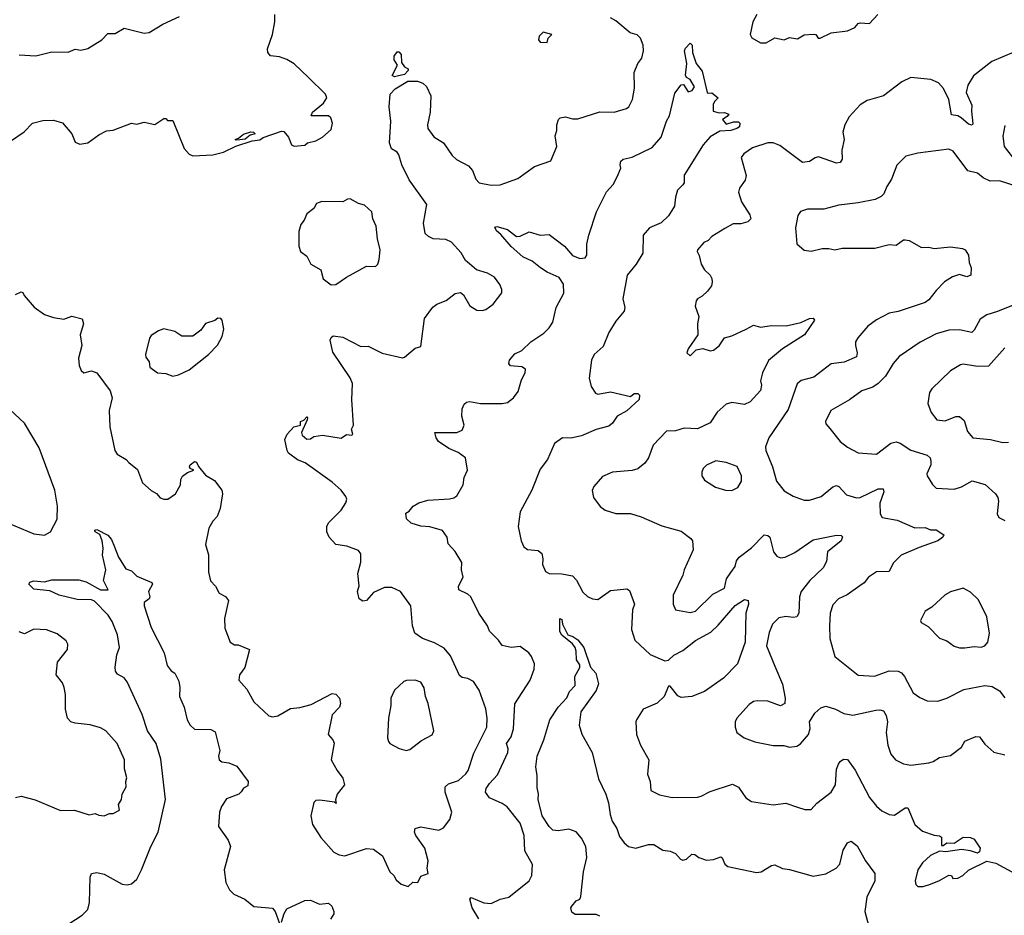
# Model space of a CAD drawing. Extents: x 1921360 to 2014538, y 768294 to 907744.
# Tile 126 of 256: x 1928258 to 1933702, y 823344 to 828297. Entities that reach past the tile are written whole.
import ezdxf

# ---------------------------------------------------------------- set-up
doc = ezdxf.new("R2010")
doc.units = 0

msp = doc.modelspace()

# ---------------------------------------------------------------- linework, layer by layer
at = {"layer": '0CON10XD'}
for points in [[(1928255, 828102), (1928347.7, 828097.7), (1928435, 828120), (1928525, 828117.5), (1928563.6, 828133.6), (1928595, 828128.8), (1928635, 828137.5), (1928711.2, 828185), (1928745, 828220), (1928785, 828221.2), (1928835, 828250), (1928945, 828222.5), (1928973.3, 828226.7), (1929048.7, 828271.3), (1929142, 828315)], [(1929855, 827977.1), (1929775, 828052.9), (1929735, 828077.1), (1929695, 828091.4), (1929645, 828096.7), (1929630, 828115), (1929628.8, 828135), (1929656, 828215), (1929668.1, 828285), (1929668.1, 828325)], [(1930085, 826316.7), (1929989.1, 826459.1), (1929973.8, 826525), (1929980, 826540), (1929992, 826548), (1930045, 826540.8), (1930145, 826489.4), (1930185, 826490.8), (1930262, 826452), (1930375, 826427.5), (1930385, 826430), (1930445, 826481.2), (1930475, 826490), (1930496.8, 826645), (1930543.1, 826706.9), (1930565, 826724.4), (1930615.5, 826744.5), (1930665, 826783.3), (1930695, 826787.5), (1930712.5, 826775), (1930746.7, 826715), (1930785, 826690), (1930815, 826688), (1930835, 826693.8), (1930875.7, 826724.3), (1930924.1, 826785.9), (1930924, 826805), (1930912.7, 826832.7), (1930883, 826873), (1930845, 826896), (1930783.1, 826913.1), (1930745, 826946.2), (1930723.8, 826965), (1930698.5, 827008.5), (1930645, 827067.5), (1930615, 827081.9), (1930545, 827084.5), (1930517.9, 827097.9), (1930500.6, 827115), (1930491.3, 827171.3), (1930509.6, 827275), (1930411.7, 827411.7), (1930371.1, 827495), (1930355, 827548.8), (1930344.5, 827564.5), (1930313.6, 827583.6), (1930302.5, 827615), (1930309.2, 827735), (1930300.8, 827815), (1930306.2, 827885), (1930333.8, 827915), (1930403.9, 827956.1), (1930456.7, 827956.7), (1930486.7, 827945), (1930507.5, 827927.5), (1930531.2, 827875), (1930528.1, 827785), (1930512.7, 827715), (1930515.5, 827695.5), (1930548.6, 827648.6), (1930600.8, 827615), (1930649.2, 827545), (1930674, 827524), (1930739.1, 827489.1), (1930762.3, 827462.3), (1930780.6, 827415), (1930798.8, 827395), (1930865, 827382.5), (1930915, 827383.1), (1931011.7, 827418.3), (1931105, 827484.2), (1931195, 827516.7), (1931228.8, 827595), (1931218.9, 827655), (1931228.6, 827685), (1931228, 827715), (1931236.7, 827745), (1931245.9, 827754.1), (1931275, 827760), (1931315, 827748.5), (1931345, 827748.5), (1931465, 827787.5), (1931545, 827785.8), (1931613.3, 827805), (1931625.8, 827815), (1931645.9, 827855.9), (1931657.3, 827917.3), (1931656.2, 828005), (1931675.8, 828054.2), (1931697.5, 828085), (1931707.5, 828125), (1931705.5, 828155.5), (1931691.2, 828195), (1931672.7, 828212.7), (1931634, 828225), (1931555, 828290.9), (1931525, 828307.1)], [(1932333.3, 828325), (1932311.2, 828285), (1932297.5, 828215), (1932305.9, 828195.9), (1932355, 828168.8), (1932385, 828169.2), (1932433.3, 828196.7), (1932485, 828185.6), (1932515, 828198), (1932558.8, 828191.2), (1932595, 828213.3), (1932645, 828217.1), (1932660, 828215), (1932673.8, 828193.8), (1932685, 828193.8), (1932745, 828224), (1932835, 828236), (1932875.6, 828254.4), (1932893.8, 828275), (1932905, 828279.2), (1932956.7, 828275), (1933003.3, 828325)], [(1931175, 828170), (1931180, 828195), (1931200, 828215), (1931153, 828227), (1931130, 828205), (1931127.5, 828185), (1931135, 828172.5), (1931175, 828170)], [(1930330.5, 827980.5), (1930317.5, 827987.5), (1930346.7, 828045), (1930328.8, 828075), (1930328.8, 828095), (1930345, 828120), (1930355, 828120), (1930367.5, 828105), (1930369.3, 828059.3), (1930386.1, 828036.1), (1930406.7, 828025), (1930406.4, 828016.4), (1930386.4, 827993.6), (1930345, 827984), (1930330.5, 827980.5)], [(1931805, 827647.5), (1931833.8, 827735), (1931851.2, 827765), (1931880.3, 827889.7), (1931915, 827937.5), (1931928.3, 827938.3), (1931955, 827897.5), (1931976.7, 827905), (1931990, 827925), (1931965.8, 827965.8), (1931945, 827977.5), (1931939.3, 827989.3), (1931946.7, 828055), (1931934.3, 828125), (1931940, 828140), (1931965, 828166.7), (1931976.4, 828156.4), (1931978.1, 828115), (1931998.6, 828055), (1932032.4, 828012.4), (1932060, 827895), (1932065, 827890), (1932085, 827892.5), (1932120, 827865), (1932100, 827845), (1932093, 827827), (1932091.7, 827791.7), (1932125, 827781.2), (1932155, 827783.3), (1932180, 827775), (1932169.3, 827760.7), (1932143.3, 827745), (1932165, 827720), (1932205, 827732.5), (1932231.7, 827731.7), (1932240, 827725), (1932237.5, 827705), (1932222.5, 827695), (1932190, 827685), (1932130, 827680), (1932075, 827650), (1932038.1, 827605), (1931933, 827437), (1931931.4, 827395), (1931925.5, 827384.5), (1931895, 827353.8), (1931883.7, 827316.3), (1931878.5, 827265), (1931845, 827211.5), (1931805, 827173.8), (1931740, 827145), (1931704.7, 827105.3), (1931704.4, 827005), (1931665.8, 826944.2), (1931616.5, 826883.5), (1931593.1, 826753.1), (1931603.3, 826705), (1931599.4, 826685), (1931555, 826630.6), (1931515, 826567.5), (1931485, 826489.2), (1931434.2, 826445), (1931419.5, 826415), (1931406, 826315), (1931418.3, 826268.3), (1931441.2, 826231.2), (1931455, 826226.7), (1931525, 826238.8), (1931635, 826213.3), (1931655, 826230), (1931675, 826230), (1931685, 826220), (1931683, 826197), (1931615, 826134.4), (1931562, 826105), (1931535, 826066), (1931515, 826050), (1931445, 826030.6), (1931365, 825995.5), (1931305, 825982.5), (1931260, 825985), (1931215, 825953.8), (1931175.8, 825865), (1931135, 825811.2), (1931090.5, 825695), (1931025, 825575.8), (1931013.8, 825495), (1931030.6, 825415), (1931045, 825381.2), (1931065, 825367.1), (1931125, 825361.4), (1931144.2, 825345), (1931150.6, 825315), (1931148.6, 825285), (1931166, 825245), (1931185, 825234.4), (1931255, 825232.2), (1931315, 825220.8), (1931337.6, 825197.6), (1931370.9, 825130.9), (1931397.3, 825107.3), (1931425, 825094), (1931455, 825090.8), (1931525, 825141.1), (1931615, 825148.9), (1931630, 825140), (1931657.5, 825065), (1931646.4, 825033.6), (1931640, 824925), (1931659.2, 824865), (1931745, 824787.1), (1931825, 824751.4), (1931845, 824755.8), (1931875, 824783.6), (1931925, 824808.8), (1931995, 824864.1), (1932079, 824911), (1932120.9, 824949.1), (1932215, 825057.1), (1932265, 825090), (1932285.7, 825085), (1932287.5, 825065), (1932272.3, 825015), (1932269.1, 824855), (1932227.5, 824735), (1932150, 824655), (1932045, 824582.4), (1931975, 824553.6), (1931915, 824548.7), (1931897.6, 824557.6), (1931855, 824611.2), (1931845, 824611.2), (1931821.9, 824555), (1931782.3, 824517.7), (1931706.2, 824485), (1931668, 824425), (1931664, 824415), (1931668, 824345), (1931690, 824285), (1931736, 824205), (1931728.8, 824125), (1931744, 824085), (1931747.5, 824035), (1931795, 824011.1), (1931865, 823995.6), (1932005, 823998), (1932026.8, 824003.2), (1932075, 824029.2), (1932199.5, 824069.5), (1932232.1, 824052.1), (1932273.7, 823993.7), (1932304.5, 823974.5), (1932425, 823955.5), (1932495, 823964.2), (1932558.3, 823941.7), (1932599.1, 823929.1), (1932635, 823928.6), (1932666, 823965), (1932744.5, 824025.5), (1932768.8, 824065), (1932775, 824152.5), (1932785, 824180), (1932795, 824195.7), (1932812.8, 824207.2), (1932835, 824205.7), (1932877.3, 824147.3), (1932956.2, 823995), (1932995, 823947.1), (1933025, 823921.4), (1933065, 823901.4), (1933095, 823898.6), (1933155, 823938.6), (1933169.1, 823939.1), (1933207.2, 823847.2), (1933249.3, 823809.3), (1933315, 823787.5), (1933344.1, 823784.1), (1933355, 823776.2), (1933355, 823730), (1933365, 823730), (1933383.9, 823746.1), (1933425, 823743.8), (1933475, 823776), (1933515, 823774), (1933536.7, 823765), (1933568.8, 823715), (1933566, 823695), (1933555, 823688), (1933515, 823701.4), (1933465, 823708.6), (1933380, 823695), (1933345, 823700), (1933295, 823675.7), (1933250.8, 823635), (1933224.2, 823595), (1933210, 823535), (1933213.8, 823515), (1933225, 823503.8), (1933254.1, 823504.1), (1933295, 823517.5), (1933345, 823537.1), (1933395, 823566.2), (1933410, 823565), (1933418.3, 823548.3), (1933445, 823550), (1933473.3, 823565), (1933505, 823594.3), (1933605, 823644), (1933655, 823632.5), (1933744.1, 823584.1)], [(1933755, 828116.4), (1933633.8, 828066.2), (1933532.7, 827987.3), (1933500.9, 827935), (1933490.9, 827895), (1933522.2, 827825), (1933520.3, 827790.3), (1933529.2, 827720.8), (1933525, 827714), (1933505, 827719.2), (1933463.6, 827753.6), (1933445, 827765.5), (1933410.3, 827770.3), (1933395.3, 827855), (1933365.9, 827915.9), (1933338.1, 827948.1), (1933295.9, 827965.9), (1933185, 827976.7), (1933135, 827953.1), (1933034.1, 827875.9), (1932945, 827850), (1932905, 827825.5), (1932845, 827760), (1932820.8, 827715), (1932810, 827675), (1932816.7, 827635), (1932803.8, 827575), (1932805.6, 827525), (1932795, 827508), (1932775, 827504.3), (1932675, 827537.8), (1932656.4, 827533.6), (1932625, 827512.9), (1932587.4, 827507.4), (1932461.3, 827601.3), (1932425, 827616.7), (1932395, 827615.3), (1932310.9, 827589.1), (1932261.2, 827555), (1932248, 827535), (1932275.6, 827435), (1932269.8, 827410.2), (1932237.5, 827365), (1932232.7, 827342.7), (1932249.7, 827289.7), (1932295, 827218), (1932300, 827195), (1932285, 827180), (1932245, 827168.1), (1932202.8, 827167.2), (1932157.1, 827142.9), (1932085, 827097.5), (1932065, 827076), (1932041.2, 827065), (1932006.2, 827025), (1932003.8, 827015), (1932015, 826992.5), (1932025.6, 826945), (1932045, 826912.9), (1932075.8, 826885), (1932085.8, 826865), (1932087.5, 826845), (1932082.5, 826825), (1932062, 826795), (1932032.3, 826767.7), (1932006.1, 826753.9), (1931998.3, 826741.7), (1931992.3, 826712.3), (1932013.8, 826655), (1932006.2, 826615), (1932008, 826555), (1931955, 826476.7), (1931947.5, 826455), (1931965, 826437.5), (1931998.3, 826471.7), (1932035, 826478.8), (1932076.4, 826466.4), (1932095, 826468.8), (1932125, 826493.8), (1932155, 826537.5), (1932195, 826548.8), (1932274.3, 826585.7), (1932315, 826608), (1932355, 826597.1), (1932415, 826605.6), (1932495.4, 826604.6), (1932577.7, 826622.3), (1932625, 826644), (1932645, 826646.7), (1932653.3, 826635), (1932597.1, 826555), (1932475, 826477.5), (1932398.5, 826411.5), (1932364.6, 826345), (1932355, 826300), (1932360, 826275), (1932355, 826246.2), (1932297.1, 826182.9), (1932265, 826168.5), (1932195, 826179.5), (1932165, 826171.2), (1932115, 826126.7), (1932075, 826066.9), (1932005.3, 826034.7), (1931932.6, 826037.4), (1931885, 826022.7), (1931835, 826022), (1931760.8, 825945), (1931734, 825875), (1931713.8, 825845), (1931675, 825814), (1931645, 825804.2), (1931535, 825794), (1931479.7, 825770.3), (1931432, 825715), (1931423.9, 825693.9), (1931430, 825655), (1931468, 825605), (1931494.4, 825584.4), (1931555, 825566.2), (1931635, 825565.8), (1931695, 825547.5), (1931807.8, 825497.8), (1931915, 825468), (1931968.8, 825428.8), (1931978, 825415), (1931982, 825365), (1931931.4, 825255), (1931924.2, 825225), (1931870.8, 825115), (1931870.8, 825065), (1931885, 825034), (1931965, 825018), (1931995, 825026), (1932090.4, 825119.6), (1932155, 825153.8), (1932165.8, 825205), (1932189.5, 825240.5), (1932215, 825273.3), (1932222, 825305), (1932236.2, 825325), (1932305, 825375.8), (1932375, 825448), (1932395, 825444), (1932405.6, 825435), (1932426.9, 825355), (1932445, 825330), (1932465, 825321.8), (1932490, 825325), (1932545, 825351.1), (1932645, 825420.4), (1932775, 825447.1), (1932800, 825445), (1932807.7, 825437.7), (1932800, 825415), (1932725.6, 825355), (1932719.6, 825300.4), (1932700, 825265), (1932627.5, 825195), (1932579.2, 825135), (1932570.8, 825105), (1932566.4, 825015), (1932555.7, 824995), (1932535, 824990.9), (1932495, 824996.7), (1932455, 824990), (1932420.6, 824955), (1932402, 824908), (1932387.1, 824835), (1932432.8, 824722.8)], [(1928206.2, 827625), (1928283, 827677), (1928327.5, 827725), (1928385, 827740), (1928445, 827741.2), (1928495, 827726.7), (1928546.1, 827666.1), (1928565, 827620), (1928589.3, 827609.3), (1928635, 827616.2), (1928695, 827660), (1928738.3, 827681.7), (1928775, 827686.7), (1928875, 827723.8), (1928905, 827718.8), (1928945, 827730), (1929005, 827717.5), (1929055, 827750), (1929065, 827750), (1929075, 827740), (1929105, 827740), (1929167.5, 827585), (1929194.1, 827554.1), (1929215, 827544), (1929325, 827550), (1929385, 827563.8), (1929453, 827597), (1929543.6, 827626.4), (1929585, 827632.5), (1929604, 827646), (1929705, 827680), (1929718.3, 827678.3), (1929745, 827647.5), (1929760, 827605), (1929775, 827597.5), (1929835, 827602.5), (1929850, 827615), (1929895, 827627.5), (1929933, 827647), (1929980.7, 827689.3), (1929988, 827725), (1929978.8, 827755), (1929965.5, 827765.5), (1929870, 827765), (1929876.2, 827785), (1929937.8, 827835), (1929955.7, 827865), (1929948, 827885), (1929855, 827977.1)], [(1933705, 827712.5), (1933693.7, 827653.7), (1933701.9, 827595), (1933825, 827436.7)], [(1929455, 827630), (1929450, 827635), (1929468.3, 827641.7), (1929495, 827663.3), (1929535, 827676.7), (1929550, 827675), (1929560, 827665), (1929531.7, 827658.3), (1929505, 827636.7), (1929475, 827632.5), (1929455, 827630)], [(1930796.7, 823325), (1930758.9, 823385), (1930746.2, 823433.8), (1930755, 823443.8), (1930823.6, 823413.6), (1930865, 823409.4), (1930915, 823434.4), (1930963.3, 823445), (1931074.4, 823535.6), (1931090, 823565), (1931092.5, 823625), (1931051.1, 823701.1), (1931048.2, 823785), (1931025, 823854.3), (1930953.7, 823943.7), (1930925, 823963.3), (1930855, 823994.3), (1930834.4, 824025), (1930838.1, 824045), (1930855, 824074.2), (1930899.2, 824120.8), (1930956.4, 824245), (1930958.5, 824265), (1930948.9, 824295), (1930975, 824330.8), (1930988.2, 824375), (1930995.4, 824514.6), (1931080, 824645), (1931102, 824705), (1931104.2, 824735), (1931087.1, 824775), (1931074, 824795), (1931025, 824830), (1930975, 824825.7), (1930925, 824836), (1930905.8, 824865), (1930856.1, 824916.1), (1930845.3, 824945.3), (1930797.1, 825015), (1930752.3, 825105), (1930735, 825120.8), (1930685.8, 825145), (1930684.3, 825165), (1930709.5, 825215), (1930700, 825255), (1930702.2, 825295), (1930665, 825356), (1930627.7, 825397.7), (1930621.2, 825435), (1930595, 825472.5), (1930525, 825492.7), (1930475, 825495.7), (1930423.2, 825513.2), (1930396.1, 825536.1), (1930392.5, 825567.5), (1930411.2, 825578.8), (1930433.6, 825606.4), (1930465, 825625.6), (1930515, 825640.4), (1930635, 825646.5), (1930657.9, 825652.1), (1930675, 825664), (1930710.6, 825725), (1930715.5, 825764.5), (1930734, 825805), (1930723.8, 825873.8), (1930682.7, 825902.7), (1930630, 825925), (1930573.3, 825965), (1930560, 825985), (1930552.5, 826015), (1930675, 826014.4), (1930703.8, 826026.2), (1930715.5, 826055), (1930703.3, 826105), (1930704.2, 826144.2), (1930715, 826171.2), (1930728.1, 826181.9), (1930745, 826185.7), (1930805, 826175.4), (1930926.3, 826173.7), (1930955, 826179.4), (1930989.2, 826205), (1931015, 826240), (1931033.1, 826305), (1931052.5, 826345), (1931054, 826364), (1931035, 826377.5), (1930972, 826382), (1930962.5, 826395), (1930966.7, 826415), (1930995, 826450), (1931035, 826467.5), (1931083.8, 826516.2), (1931156.2, 826563.8), (1931186.2, 826593.8), (1931205.7, 826625), (1931224.4, 826705), (1931267.1, 826785), (1931264.3, 826834.3), (1931241.4, 826871.4), (1931175, 826901.1), (1931137.5, 826925), (1931092.4, 826962.4), (1931039.5, 826985), (1930975, 827042.9), (1930919.1, 827109.1), (1930895, 827128.8), (1930885, 827150), (1930897, 827153), (1930955, 827137.5), (1931005, 827097.5), (1931025, 827100), (1931075, 827123.3), (1931135, 827106.2), (1931185, 827109.2), (1931270, 827045), (1931315, 826992.7), (1931355, 826975.6), (1931385, 826980), (1931394.3, 826995), (1931394.6, 827055.4), (1931405.3, 827105), (1931446.5, 827233.5), (1931502.3, 827345), (1931540, 827385), (1931561.7, 827428.3), (1931582.5, 827475), (1931578, 827495), (1931582, 827515), (1931595, 827525.8), (1931645, 827537.5), (1931755, 827590.8), (1931805, 827647.5)], [(1933825, 827357.5), (1933675, 827405.9), (1933625, 827403.6), (1933585, 827423.1), (1933555, 827447.8), (1933501.3, 827461.3), (1933420, 827570), (1933395, 827580.5), (1933225, 827559.2), (1933157.9, 827542.1), (1933107.5, 827492.5), (1933078, 827415), (1933052.9, 827375), (1933036.6, 827333.4), (1933020.9, 827319.1), (1932987.5, 827302.5), (1932894.1, 827284.1), (1932787.9, 827272.1), (1932705, 827250), (1932615, 827248.8), (1932575, 827236.2), (1932561.2, 827215), (1932548, 827145), (1932555, 827057.5), (1932595, 827022.5), (1932635, 827016.7), (1932695, 827031.2), (1932731.7, 827031.7), (1932765, 827024), (1932806.1, 827033.9), (1932985.7, 827034.3), (1933065, 827053.3), (1933105, 827050.8), (1933145, 827080), (1933155, 827080), (1933175.9, 827075.9), (1933245, 827037.1), (1933285, 827038.6), (1933315, 827031.9), (1933405, 827040), (1933471.7, 827031.7), (1933486.7, 827025), (1933503.8, 826995), (1933508, 826955), (1933520, 826925), (1933516.7, 826885), (1933495, 826874.2), (1933455, 826887.1), (1933415.7, 826874.3), (1933372.6, 826847.4), (1933325, 826798.8), (1933285, 826748), (1933265, 826732.9), (1933115, 826683.3), (1933065, 826674.4), (1932995, 826636.9), (1932947.5, 826602.5), (1932892.3, 826537.7), (1932880, 826515), (1932878.9, 826495), (1932889.5, 826455), (1932885, 826433.1), (1932816.9, 826403.1), (1932745.4, 826394.6), (1932649.4, 826320.6), (1932578.3, 826301.7), (1932556.8, 826283.2), (1932508.1, 826141.9), (1932400.8, 825985), (1932381.2, 825935), (1932383.8, 825915), (1932420.8, 825825), (1932441.9, 825745), (1932485, 825692.5), (1932535, 825662.5), (1932595, 825640), (1932625, 825639.4), (1932689.3, 825660.7), (1932755, 825713.5), (1932775, 825720.5), (1932787.1, 825715), (1932829.8, 825669.8), (1932885, 825652.1), (1932906, 825655), (1933005, 825701.8), (1933032.7, 825702.7), (1933035.7, 825685.7), (1933013.3, 825623.3), (1933016, 825565), (1933026.2, 825545), (1933109.3, 825529.3), (1933207.2, 825487.2), (1933265, 825489.4), (1933295, 825475.8), (1933325, 825475.7), (1933367.9, 825447.9), (1933362.5, 825435), (1933334, 825415), (1933231.1, 825378.9), (1933132, 825335), (1933087.8, 825292.2), (1933066.2, 825245), (1932995, 825244), (1932950.8, 825215), (1932926.6, 825183.4), (1932904.1, 825165.9), (1932833.3, 825116.7), (1932785.4, 825094.6), (1932755, 825061.2), (1932738.6, 825015), (1932736.5, 824945), (1932737.5, 824875), (1932764.4, 824775), (1932895, 824672), (1932985, 824667.5), (1933065, 824696.2), (1933115, 824694.5), (1933134.6, 824684.6), (1933151.4, 824665), (1933199.2, 824575), (1933235, 824549.2), (1933275, 824530.8), (1933335, 824528), (1933385, 824544.3), (1933477.8, 824592.2), (1933595, 824615.6), (1933635, 824610), (1933675.5, 824585.5), (1933705, 824546.7)], [(1929980.9, 826830.9), (1930005, 826832.5), (1930065, 826873.3), (1930176.1, 826933.9), (1930225, 826931.2), (1930238, 826945), (1930245, 826970), (1930251.9, 827025), (1930235.6, 827085), (1930229.4, 827155), (1930210, 827195), (1930204.3, 827235), (1930165, 827270.6), (1930130.5, 827280.5), (1930085, 827307.1), (1930070, 827305), (1930045, 827289.4), (1929928.3, 827291.7), (1929899.3, 827280.7), (1929885, 827252.5), (1929845, 827223.3), (1929831.1, 827188.9), (1929812.9, 827165), (1929801.2, 827125), (1929801.2, 827045), (1929810, 827015), (1929845, 826990), (1929868, 826945), (1929923.1, 826913.1), (1929935, 826864), (1929980.9, 826830.9)], [(1928235, 826776.7), (1928265, 826792.5), (1928275, 826787.5), (1928282, 826772), (1928337.9, 826707.9), (1928395, 826666.2), (1928445, 826650), (1928501.2, 826641.2), (1928545, 826656.7), (1928603, 826643), (1928611.2, 826615), (1928592.9, 826555), (1928602, 826495), (1928582, 826425), (1928585.8, 826385), (1928597.9, 826357.9), (1928612.5, 826345), (1928655, 826354.4), (1928683.6, 826343.6), (1928757.8, 826245), (1928768.5, 826205), (1928752.2, 826135), (1928755.6, 826045), (1928784.3, 825914.3), (1928796.7, 825895), (1928846.2, 825865), (1928861.7, 825848.3), (1928908.7, 825808.7), (1928936.7, 825735), (1928985, 825693.3), (1929015, 825677.5), (1929035, 825652.5), (1929055, 825646.2), (1929077.5, 825645), (1929120, 825675), (1929146.2, 825725), (1929148.8, 825755), (1929157.7, 825772.3), (1929185, 825793.8), (1929220, 825805), (1929200, 825815), (1929197.5, 825825), (1929200, 825835), (1929225, 825853.3), (1929235, 825850), (1929246.2, 825826.2), (1929285, 825778), (1929335, 825748), (1929376, 825695), (1929379.2, 825675), (1929365.7, 825594.3), (1929349.5, 825550.5), (1929325, 825523.8), (1929302.9, 825485), (1929285.6, 825395), (1929302.6, 825337.4), (1929301.7, 825241.7), (1929313.1, 825193.1), (1929341.2, 825165), (1929360, 825125), (1929396.4, 825106.4), (1929412.9, 825085), (1929390.5, 824985), (1929392.9, 824932.9), (1929422, 824855), (1929445, 824839.2), (1929465, 824839.4), (1929528, 824815), (1929501.9, 824715), (1929474, 824675), (1929470, 824645), (1929513.8, 824595), (1929552.5, 824525), (1929635, 824447.1), (1929655, 824442.5), (1929685, 824446.9), (1929755, 824488.6), (1929806.3, 824493.7), (1929869.8, 824510.2), (1929985, 824571.2), (1930005, 824566.7), (1930026.7, 824545), (1930031.2, 824515), (1930026.2, 824495), (1929986.3, 824453.7), (1929964.2, 824345), (1929990, 824315), (1929997.1, 824297.1), (1929980, 824205), (1930012.5, 824145), (1930045, 824103.3), (1930054, 824065), (1930014, 824015), (1930003.6, 823983.6), (1930007.5, 823962.5), (1929999.3, 823969.3), (1929918.1, 823981.9), (1929895, 823978.8), (1929885, 823967.5), (1929866.7, 823895), (1929876.1, 823846.1), (1929923.8, 823775), (1929995, 823694), (1930025, 823678), (1930055, 823674), (1930175, 823713.8), (1930215, 823710), (1930263.6, 823673.6), (1930304.3, 823585), (1930326, 823565), (1930340.3, 823540.3), (1930366.8, 823516.8), (1930406.2, 823503.8), (1930432, 823528), (1930460, 823525), (1930475, 823560), (1930516.2, 823575), (1930510, 823605), (1930515.6, 823645), (1930497.8, 823715), (1930448.6, 823785), (1930440.8, 823805), (1930443.8, 823825), (1930475, 823832.9), (1930575, 823816), (1930602.1, 823827.9), (1930636.1, 823873.9), (1930646.4, 823915), (1930610, 824025), (1930610, 824055), (1930629.3, 824070.7), (1930685, 824089.5), (1930725, 824126.7), (1930736.9, 824145), (1930769.5, 824240.5), (1930841.1, 824385), (1930843.1, 824435), (1930836.2, 824486.2), (1930798.8, 824588.8), (1930766.9, 824636.9), (1930735, 824654.4), (1930705, 824658.6), (1930690.6, 824670.6), (1930639.3, 824779.3), (1930605, 824821.2), (1930550.9, 824850.9), (1930484.6, 824874.6), (1930443.1, 824905), (1930429.4, 824945), (1930420.8, 825055), (1930364.3, 825134.3), (1930315, 825157.5), (1930275, 825157.1), (1930215, 825129.2), (1930175, 825084.3), (1930155, 825080.8), (1930134.4, 825094.4), (1930125.6, 825135), (1930134.2, 825165.8), (1930127.3, 825235), (1930143.3, 825296.7), (1930145, 825342.5), (1930131.1, 825361.1), (1930066.2, 825386.2), (1930006.2, 825395), (1929968.6, 825435), (1929955.8, 825465), (1929956.2, 825495), (1929966, 825515), (1930035, 825584), (1930061.4, 825625), (1930066.9, 825645), (1930061.1, 825661.1), (1930035, 825694.5), (1929985, 825740), (1929836, 825846), (1929793.4, 825863.4), (1929745, 825900), (1929736.2, 825915), (1929723.8, 825975), (1929736.2, 826005), (1929773.6, 826046.4), (1929810, 826055), (1929810, 826075), (1929828.3, 826081.7), (1929845, 826100), (1929850, 826095), (1929847.5, 826085), (1929816, 826015), (1929819.5, 825999.5), (1929845, 825976.7), (1929865, 825978.8), (1929885, 825991.2), (1929931.2, 825998.8), (1930035, 825983.3), (1930065, 826003.3), (1930095, 826000), (1930100, 826005), (1930093, 826033), (1930103.3, 826055), (1930093.8, 826195), (1930098, 826285), (1930085, 826316.7)], [(1933816.2, 826745), (1933665, 826683.5), (1933605, 826665.6), (1933568.9, 826641.1), (1933535, 826580), (1933522.4, 826567.6), (1933455, 826582.3), (1933395, 826580.9), (1933325, 826558.9), (1933236.3, 826513.7), (1933120.8, 826435), (1933088.6, 826395), (1933045.6, 826325), (1933005, 826285.6), (1932975, 826264.4), (1932915, 826244.5), (1932845.5, 826194.5), (1932743.8, 826135), (1932713.8, 826075), (1932715, 826062.5), (1932737.1, 826037.1), (1932794, 825965), (1932835, 825932.9), (1932895, 825901.1), (1932995, 825894), (1933075, 825954.4), (1933105, 825962.5), (1933127.5, 825955), (1933185, 825915.6), (1933275, 825889.2), (1933292, 825875), (1933296.7, 825855), (1933295.5, 825834.5), (1933274.2, 825785), (1933276, 825775), (1933305, 825726.7), (1933326.1, 825706.1), (1933425, 825700), (1933465, 825713.5), (1933525, 825746.9), (1933596.6, 825726.6), (1933654, 825675), (1933666, 825655), (1933670, 825635), (1933663.8, 825565), (1933672.5, 825545), (1933705, 825527.5)], [(1929105, 826326.2), (1929135, 826333.8), (1929195, 826360), (1929302.5, 826445), (1929352.3, 826497.7), (1929376.7, 826545), (1929386.7, 826585), (1929377.5, 826635), (1929370, 826645), (1929353, 826647), (1929337, 826633), (1929285, 826617.5), (1929259.5, 826580.5), (1929215, 826547.5), (1929155, 826546.7), (1929115, 826573.3), (1929055, 826586.7), (1929025, 826576.7), (1928985, 826551.2), (1928976, 826535), (1928953.8, 826445), (1928955, 826430), (1928973.3, 826405), (1928977.5, 826375), (1929020, 826345), (1929065, 826341.2), (1929105, 826326.2)], [(1933705, 826482.9), (1933615, 826380.8), (1933555, 826379.4), (1933475, 826392.2), (1933460.9, 826389.1), (1933405, 826356), (1933301.2, 826255), (1933288.8, 826235), (1933278.8, 826175), (1933297.5, 826125), (1933330, 826085), (1933375, 826079.2), (1933435, 826101.9), (1933455, 826102), (1933479.7, 826079.7), (1933499.7, 826019.7), (1933528.8, 825985), (1933625.4, 825975.4), (1933695, 825959.2), (1933725, 825960.8)], [(1928195, 825513.3), (1928335, 825453.4), (1928395, 825446.7), (1928427.1, 825465), (1928464.4, 825535), (1928466.1, 825606.1), (1928452.1, 825695), (1928365, 825930), (1928284, 826065), (1928175, 826166.7)], [(1932195, 825694), (1932229.7, 825710.3), (1932248.6, 825745), (1932249.2, 825775), (1932225.6, 825825.6), (1932165, 825848.8), (1932107.3, 825857.3), (1932055, 825834), (1932037.5, 825815), (1932029.2, 825795), (1932029.2, 825775), (1932045, 825750), (1932105, 825712), (1932160, 825695), (1932195, 825694)], [(1928425, 823229.2), (1928603.8, 823345), (1928635, 823376.7), (1928644.3, 823415), (1928647.5, 823555), (1928655, 823575.7), (1928685, 823581.8), (1928725, 823572.2), (1928825, 823517.5), (1928852.7, 823512.7), (1928875, 823518), (1928905, 823544), (1928931.9, 823595), (1928982.2, 823725), (1929023.1, 823805), (1929064.7, 823985), (1929038.1, 824208.1), (1929012.1, 824295), (1928963.6, 824363.7), (1928934.6, 824455), (1928851.9, 824635), (1928835, 824657.1), (1928797.8, 824677.8), (1928787.1, 824695), (1928785.9, 824715.9), (1928795.5, 824785), (1928809.5, 824825), (1928797.7, 824895), (1928769.3, 824969.3), (1928746.4, 825005), (1928671.1, 825081.1), (1928655, 825088.6), (1928575, 825091.2), (1928475, 825114.6), (1928425, 825138.6), (1928335, 825147.5), (1928307.5, 825175), (1928313.9, 825186.1), (1928336.4, 825193.6), (1928395, 825189.2), (1928435, 825199.4), (1928585, 825200), (1928625, 825188.8), (1928705, 825144.3), (1928746.4, 825143.6), (1928720.8, 825195), (1928734.4, 825255), (1928715.8, 825335), (1928720, 825375), (1928713.8, 825415), (1928700, 825450), (1928675, 825464), (1928672.5, 825475), (1928685, 825477.5), (1928745, 825446.2), (1928765, 825423.3), (1928781.7, 825381.7), (1928804.3, 825325), (1928845, 825260), (1928875, 825249.2), (1928905, 825219.2), (1928987.5, 825185), (1928992.5, 825175), (1928970, 825135), (1928978, 825105), (1928973.3, 825095), (1928945.8, 825075), (1928945.7, 825055), (1928984.4, 824935), (1929055.7, 824795), (1929073.1, 824725), (1929095, 824695.8), (1929115, 824683.3), (1929138.3, 824638.3), (1929143.3, 824605), (1929140.4, 824555), (1929167.5, 824495), (1929183.5, 824425), (1929199.4, 824395), (1929225, 824374.4), (1929315, 824371.4), (1929338.3, 824358.3), (1929364.3, 824255.7), (1929357.5, 824225), (1929360, 824205), (1929375, 824192.9), (1929415, 824188), (1929458.6, 824168.6), (1929521.2, 824085), (1929519.2, 824060.8), (1929495, 824046.7), (1929482, 824028), (1929470, 824015), (1929401.9, 823988.1), (1929374.4, 823945.6), (1929362.5, 823915), (1929356.7, 823835), (1929409.7, 823759.7), (1929422.9, 823725), (1929388.6, 823595), (1929397.5, 823525), (1929418, 823485), (1929441.3, 823461.3), (1929503.2, 823433.2), (1929553.2, 823393.2), (1929655, 823384.2), (1929670.5, 823365), (1929695, 823300)], [(1933485, 824823.3), (1933535, 824831.2), (1933575, 824828), (1933595.6, 824834.4), (1933611.2, 824855), (1933621.2, 824905), (1933606, 824995), (1933559.7, 825089.7), (1933515, 825132), (1933475, 825153.8), (1933405, 825133.3), (1933375, 825116.2), (1933301.7, 825048.3), (1933264.1, 825025.9), (1933238.8, 824975), (1933243, 824963), (1933281.7, 824941.7), (1933345, 824877.5), (1933385, 824862.5), (1933425, 824833.3), (1933455, 824823.3), (1933485, 824823.3)], [(1931465, 823338.9), (1931445, 823348.5), (1931329.2, 823349.2), (1931311.7, 823361.7), (1931306, 823385), (1931310, 823395), (1931335, 823423.8), (1931355, 823433.8), (1931360.9, 823449.1), (1931375.4, 823585), (1931393.1, 823665), (1931388.8, 823725), (1931365, 823771.5), (1931335, 823806.9), (1931295, 823820.7), (1931235, 823811.1), (1931206.7, 823815), (1931186, 823835), (1931146.9, 823895), (1931125.6, 823985), (1931127, 824017), (1931118.8, 824048.8), (1931118.8, 824115), (1931111.2, 824165), (1931120, 824225), (1931155.7, 824314.3), (1931190, 824425), (1931235, 824496.2), (1931283.1, 824546.9), (1931297.9, 824582.1), (1931328.8, 824615), (1931326.7, 824665), (1931356, 824714), (1931355, 824730), (1931337, 824757), (1931335.8, 824805), (1931329.2, 824825), (1931313.8, 824845), (1931255, 824894.3), (1931244.6, 824914.6), (1931244, 824986), (1931255, 824980), (1931260, 824955), (1931288.8, 824895), (1931316.3, 824886.3), (1931345, 824866.9), (1931377.1, 824825), (1931415, 824716.7), (1931443.9, 824683.9), (1931458, 824625), (1931445, 824587.1), (1931361.1, 824468.9), (1931351.1, 824395), (1931365.5, 824345.5), (1931423.9, 824243.9), (1931458.3, 824098.3), (1931499.2, 824015), (1931514.5, 823965.5), (1931522.3, 823902.3), (1931534.5, 823865), (1931560.6, 823825), (1931575, 823780.8), (1931600, 823745), (1931625, 823724.5), (1931665, 823716.4), (1931735, 823735.7), (1931765, 823735.8), (1931815, 823704.3), (1931855, 823699.4), (1931885, 823685.6), (1931911.2, 823655), (1931925, 823650), (1931945, 823655.7), (1931975, 823682.9), (1931990.9, 823680.9), (1932013.6, 823663.6), (1932055, 823650), (1932095, 823652.2), (1932135, 823667.5), (1932142.7, 823662.7), (1932157.4, 823627.4), (1932174, 823614), (1932332, 823582), (1932358.8, 823585), (1932415, 823620), (1932433, 823623), (1932475, 823603.5), (1932515, 823598.6), (1932645, 823561.5), (1932715, 823573.5), (1932772.5, 823605), (1932792.6, 823627.4), (1932810.6, 823705), (1932835, 823746), (1932855, 823753.8), (1932887.9, 823727.9), (1932935, 823646.2), (1932986.9, 823575), (1932986.2, 823535), (1932942.9, 823445), (1932930.5, 823365), (1932960, 823255)], [(1928234.7, 823995.3), (1928265, 824002.9), (1928343.4, 823983.4), (1928483.9, 823923.9), (1928560, 823925), (1928640.9, 823900.9), (1928675, 823908), (1928695, 823898), (1928725, 823893.8), (1928755, 823906.7), (1928775, 823906.7), (1928808.8, 823925), (1928803.6, 823956.4), (1928820, 823985), (1928823.8, 824015), (1928845.8, 824055), (1928844.2, 824085), (1928850.6, 824105), (1928836.7, 824155), (1928836.5, 824205), (1928796.7, 824295), (1928734.6, 824364.6), (1928705, 824381.1), (1928648.1, 824398.1), (1928565, 824406.7), (1928541.2, 824415), (1928522, 824435), (1928510, 824485), (1928511.2, 824565), (1928503.3, 824605), (1928495, 824630), (1928460, 824675), (1928466.7, 824745), (1928521.2, 824815), (1928523.6, 824843.6), (1928515, 824862.5), (1928465, 824901.2), (1928405, 824923.3), (1928335, 824926.2), (1928285, 824901.2), (1928255, 824912.5)], [(1932432.8, 824722.8), (1932475, 824622.5), (1932490.8, 824545), (1932488.8, 824515), (1932465, 824502), (1932395, 824528.1), (1932335, 824530), (1932315, 824525.8), (1932290.7, 824509.3), (1932223.8, 824435), (1932213.8, 824413.8), (1932213.8, 824385), (1932223.8, 824355), (1932263.3, 824325), (1932323.2, 824303.2), (1932425, 824284), (1932483.6, 824283.6), (1932515, 824273.8), (1932555, 824280), (1932575, 824293.3), (1932620, 824345), (1932628.3, 824378.3), (1932626, 824415), (1932655, 824462), (1932687.4, 824492.6), (1932715, 824500.5), (1932768.8, 824485), (1932815, 824460.6), (1932865, 824450.6), (1932991.5, 824478.5), (1933015, 824480.6), (1933035, 824474.2), (1933050, 824450), (1933056.1, 824415), (1933050, 824355), (1933058.1, 824285), (1933074.2, 824235), (1933101.2, 824205), (1933145, 824182.5), (1933185, 824174.4), (1933285, 824187.5), (1933310, 824195), (1933345, 824217.1), (1933405, 824228.8), (1933465, 824273.3), (1933485, 824307.5), (1933545, 824334), (1933565, 824330.8), (1933595, 824290), (1933645, 824247.1), (1933705, 824232.5)], [(1930395, 824256.2), (1930415, 824261.2), (1930479.1, 824310.9), (1930538.1, 824341.9), (1930548, 824365), (1930515.7, 824515), (1930500.8, 824555), (1930495, 824602.5), (1930475, 824633.8), (1930445, 824644), (1930396.4, 824643.6), (1930382.3, 824637.7), (1930330.9, 824589.1), (1930310, 824545), (1930309.2, 824505), (1930296.2, 824435), (1930292, 824325), (1930296.7, 824305), (1930305, 824293.8), (1930355.9, 824265.9), (1930395, 824256.2)], [(1929705, 823306.2), (1929719.7, 823355), (1929735, 823380), (1929835, 823425.8), (1929865, 823427.5), (1929915, 823406.7), (1929965, 823411.2), (1929983.3, 823395), (1929994, 823365), (1929995, 823352.5), (1929976.3, 823323.7)]]:
    msp.add_lwpolyline(points, dxfattribs=at)

doc.saveas('drawing.dxf')
